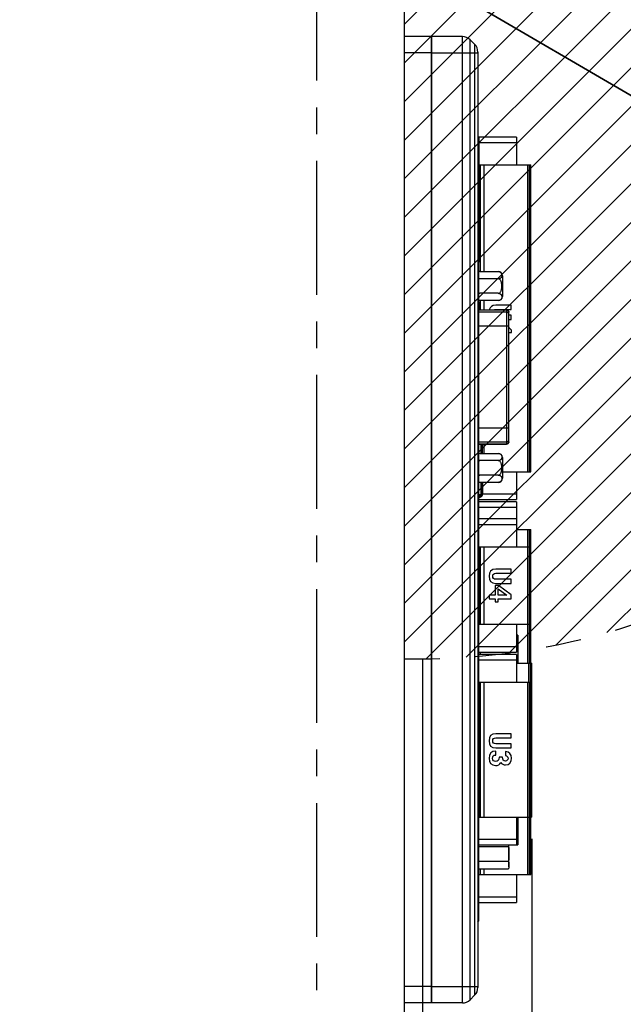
# Paper-space layout '61767N-2-A-2_1_1' of a CAD drawing. Header units: millimetres. Extents: x 0 to 594, y 1 to 420.
# Tile 203 of 222: x 428 to 483, y 186 to 276. Entities that reach past the tile are written whole.
import ezdxf

# ---------------------------------------------------------------- set-up
doc = ezdxf.new("R2010")
doc.units = ezdxf.units.MM
doc.header["$LTSCALE"] = 32.67
doc.linetypes.add('CENTER', pattern=[0.6, 0.375, -0.075, 0.075, -0.075])
doc.linetypes.add('DOT', pattern=[0.2, 0.1, -0.1])
doc.layers.get('0').update_dxf_attribs({"linetype": 'CONTINUOUS'})
for name, color, linetype in [('61753N-0_DXF_CONTINUOUS_LINE', 7, 'CONTINUOUS'), ('61756N-0_DXF_CONTINUOUS_LINE', 7, 'CONTINUOUS'), ('61767N-2-A-2_DXF_DIMENSION', 7, 'CONTINUOUS'), ('61767N-2-A-2_DXF_HATCHING', 7, 'CONTINUOUS'), ('61779N-0_DXF_CONTINUOUS_LINE', 7, 'CONTINUOUS'), ('618015231321DXF_CONTINUOUS_LINE', 7, 'CONTINUOUS'), ('61852N-1_DXF_CONTINUOUS_LINE', 7, 'CONTINUOUS'), ('7499021125_DXF_CONTINUOUS_LINE', 7, 'CONTINUOUS'), ('C-1734354-1-DXF_CONTINUOUS_LINE', 7, 'CONTINUOUS'), ('DETAIL', 7, 'CONTINUOUS'), ('MC_1_5-16-GFDXF_CONTINUOUS_LINE', 7, 'CONTINUOUS'), ('MC_1_5-8-GF-DXF_CONTINUOUS_LINE', 7, 'CONTINUOUS'), ('PLG-3B_DXF_CONTINUOUS_LINE', 7, 'CONTINUOUS'), ('U1-PXC_18472DXF_CONTINUOUS_LINE', 7, 'CONTINUOUS'), ('U2-PXC_18472DXF_CONTINUOUS_LINE', 7, 'CONTINUOUS'), ('U3-PXC_18471DXF_CONTINUOUS_LINE', 7, 'CONTINUOUS'), ('U4-PXC_18470DXF_CONTINUOUS_LINE', 7, 'CONTINUOUS'), ('U7-PXC_18471DXF_CONTINUOUS_LINE', 7, 'CONTINUOUS')]:
    doc.layers.add(name, color=color, linetype=linetype)
doc.styles.get("Standard").update_dxf_attribs({"font": 'arial.ttf'})
doc.dimstyles.new('DIMSTYLE_2', dxfattribs={"dimtxt": 3, "dimasz": 4, "dimexe": 0.18, "dimexo": 0.0625, "dimgap": 0.09, "dimtad": 1, "dimlfac": 2, "dimdsep": 46, "dimtxsty": 'Standard', "dimblk": '_FILLED', "dimblk1": '_FILLED', "dimblk2": '_FILLED', "dimcen": 0.09, "dimadec": 0, "dimazin": 0, "dimtp": 0.5, "dimtm": 0.5, "dimtfac": 1, "dimtofl": 0, "dimtmove": 0, "dimatfit": 3, "dimldrblk": '_FILLED', "dimfxl": 0, "dimtolj": 1, "dimarcsym": 0})
doc.dimstyles.new('DIMSTYLE_6', dxfattribs={"dimtxt": 3, "dimasz": 4, "dimexe": 0.18, "dimexo": 0.0625, "dimgap": 0.09, "dimtad": 1, "dimlfac": 2, "dimdsep": 46, "dimtxsty": 'Standard', "dimblk": '_FILLED', "dimblk1": '_FILLED', "dimblk2": '_FILLED', "dimcen": 0.09, "dimadec": 0, "dimazin": 0, "dimtp": 0.5, "dimtm": 0.5, "dimtfac": 1, "dimtofl": 0, "dimtmove": 0, "dimatfit": 3, "dimldrblk": '_FILLED', "dimfxl": 0, "dimtolj": 1, "dimarcsym": 0})

# ---------------------------------------------------------------- blocks, each defined once
blk = doc.blocks.new('_FILLED')
at = {"color": 0, "linetype": 'ByBlock'}
blk.add_solid([(0, 0), (-1, 0.1625), (-1, -0.1625)], dxfattribs=at)
blk = doc.blocks.new('*D13')
at = {"layer": '61767N-2-A-2_DXF_DIMENSION', "color": 2, "linetype": 'Continuous'}
for p, q in [((518.98, 249.061), (464.592, 280.857)), ((464.592, 280.857), (532.783, 240.992)), ((518.98, 249.061), (518.98, 249.061))]:
    blk.add_line(p, q, dxfattribs=at)
at = {"layer": '61767N-2-A-2_DXF_DIMENSION', "color": 2, "linetype": 'Continuous', "xscale": 4, "yscale": 4, "zscale": 4, "rotation": 149.6879128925}
blk.add_blockref('_FILLED', (518.98, 249.061), dxfattribs=at)
blk = doc.blocks.new('*D18')
at = {"layer": '61767N-2-A-2_DXF_DIMENSION', "color": 2, "linetype": 'Continuous'}
for p, q in [((475.042, 201.382), (475.042, 110.607)), ((391.592, 137.607), (391.592, 110.607)), ((391.592, 112.607), (433.317, 112.607)), ((475.042, 112.607), (433.317, 112.607))]:
    blk.add_line(p, q, dxfattribs=at)
at = {"layer": '61767N-2-A-2_DXF_DIMENSION', "color": 2, "linetype": 'Continuous', "xscale": 4, "yscale": 4, "zscale": 4, "rotation": 180}
blk.add_blockref('_FILLED', (391.592, 112.607), dxfattribs=at)
at = {"layer": '61767N-2-A-2_DXF_DIMENSION', "color": 2, "linetype": 'Continuous', "xscale": 4, "yscale": 4, "zscale": 4}
blk.add_blockref('_FILLED', (475.042, 112.607), dxfattribs=at)
blk = doc.blocks.new('HATCHING_BL29', base_point=(459.34, 243.607))
at = {"layer": '61767N-2-A-2_DXF_HATCHING', "color": 9, "linetype": 'CENTER'}
blk.add_line((455.342, 133.607), (455.342, 345.315), dxfattribs=at)

psp = doc.layouts.new('61767N-2-A-2_1_1')

# ---------------------------------------------------------------- hatches: boundary and pattern name
at = {"layer": '61767N-2-A-2_DXF_HATCHING', "linetype": 'Continuous'}
h = psp.add_hatch(dxfattribs=at)
h.set_pattern_fill('XSEC0001', color=2, scale=2.5, angle=45, style=0, pattern_type=0)
h.set_pattern_definition([(45, (0, 0), (-1.767767, 1.767767), [])])
edge = h.paths.add_edge_path()
edge.add_line((463.3425, 279.3573), (463.3425, 217.8697))
edge.add_arc((464.5925, 280.8573), 63, 268.863104, 473.556464)
edge.add_line((439.4144, 338.6073), (442.0925, 338.6073))
edge.add_line((453.9824, 338.6073), (442.0925, 338.6073))
edge.add_arc((453.9824, 336.1073), 2.5, 16.699244, 90)
edge.add_line((462.2882, 317.1218), (456.377, 336.8257))
edge.add_arc((438.3425, 309.9381), 25, 0, 16.699244)
edge.add_line((463.3425, 283.3573), (463.3425, 309.9381))
edge.add_line((463.3425, 283.3573), (463.3425, 282.8573))
edge.add_arc((463.8425, 282.8573), 0.5, 180, 270)
edge.add_line((463.8425, 282.3573), (464.5925, 282.3573))
edge.add_arc((464.5925, 280.8573), 1.5, 270, 450)
edge.add_line((464.5925, 279.3573), (463.3425, 279.3573))

# ---------------------------------------------------------------- linework, layer by layer
at = {"layer": '61753N-0_DXF_CONTINUOUS_LINE', "color": 7, "linetype": 'Continuous'}
for p, q in [((465.8425, 274.8573), (463.3425, 274.8573)), ((465.8425, 274.8573), (465.8425, 186.3573)), ((465.8425, 186.3573), (463.3425, 186.3573))]:
    psp.add_line(p, q, dxfattribs=at)
at = {"layer": '61753N-0_DXF_CONTINUOUS_LINE', "color": 9, "linetype": 'Continuous'}
for p, q in [((465.8425, 273.3573), (463.3425, 273.3573)), ((465.8425, 187.8573), (463.3425, 187.8573))]:
    psp.add_line(p, q, dxfattribs=at)
at = {"layer": '61756N-0_DXF_CONTINUOUS_LINE', "color": 7, "linetype": 'Continuous'}
for p, q in [((470.0925, 254.2073), (470.1925, 254.2073)), ((470.1925, 228.1323), (470.1925, 254.2073)), ((470.1925, 215.7323), (470.1925, 221.0323)), ((470.1925, 194.0073), (470.1925, 203.3823)), ((470.0925, 194.0073), (470.1925, 194.0073))]:
    psp.add_line(p, q, dxfattribs=at)
for centre, start, end in [((469.8425, 254.2073), 0, 44.272069), ((469.8425, 194.0073), 316.302923, 360)]:
    psp.add_arc(centre, 0.35, start, end, dxfattribs=at)
at = {"layer": '61779N-0_DXF_CONTINUOUS_LINE', "color": 3, "linetype": 'Continuous'}
psp.add_line((463.3425, 282.3573), (463.3425, 182.0575), dxfattribs=at)
at = {"layer": '618015231321DXF_CONTINUOUS_LINE', "color": 6, "linetype": 'Continuous'}
for p, q in [((470.2609, 253.3323), (471.9735, 253.3323)), ((471.9675, 252.6698), (470.2675, 252.6698)), ((471.9735, 253.3323), (471.9741, 253.3323)), ((470.2675, 250.6823), (470.2609, 250.6823)), ((471.9675, 251.3448), (470.2675, 251.3448)), ((471.9741, 250.6823), (470.2675, 250.6823)), ((470.1925, 249.8323), (472.7175, 249.8323)), ((470.1925, 237.5323), (472.7175, 237.5323)), ((470.2609, 236.6823), (471.9735, 236.6823)), ((471.9735, 236.6823), (471.9741, 236.6823)), ((471.9675, 236.0198), (470.2675, 236.0198)), ((471.9675, 234.6948), (470.2675, 234.6948)), ((470.2675, 234.0323), (470.2609, 234.0323)), ((471.9741, 234.0323), (470.2675, 234.0323))]:
    psp.add_line(p, q, dxfattribs=at)
at = {"layer": '618015231321DXF_CONTINUOUS_LINE', "color": 9, "linetype": 'Continuous'}
for p, q in [((472.3425, 252.9573), (472.3425, 251.0573)), ((470.1925, 249.8202), (472.7175, 249.8202)), ((472.7175, 249.8323), (472.7175, 237.5323)), ((472.7175, 249.6164), (470.1925, 249.6164)), ((470.1925, 248.3786), (472.9425, 248.3786)), ((472.9425, 238.9861), (470.1925, 238.9861)), ((470.1925, 237.7483), (472.7175, 237.7483)), ((472.7175, 237.5445), (470.1925, 237.5445)), ((472.3425, 236.3073), (472.3425, 234.4073))]:
    psp.add_line(p, q, dxfattribs=at)
at = {"layer": '618015231321DXF_CONTINUOUS_LINE', "color": 2, "linetype": 'Continuous'}
psp.add_line((472.9425, 237.7573), (472.9425, 249.6073), dxfattribs=at)
at = {"layer": '618015231321DXF_CONTINUOUS_LINE', "color": 6, "linetype": 'Continuous'}
for centre, radius, start, end in [((470.2677, 252.9612), 0.3712, 91.059999, 101.698176), ((471.9675, 252.9573), 0.375, 0, 89.078074), ((470.267, 250.9776), 0.3673, 89.929493, 101.809155), ((470.2675, 251.0573), 0.375, 268.986226, 269.078074), ((471.9675, 251.0573), 0.375, 271.011826, 360), ((472.7175, 249.6073), 0.225, 0, 90), ((472.7175, 237.7573), 0.225, 270, 360), ((470.2677, 236.3112), 0.3712, 91.059999, 101.698176), ((471.9675, 236.3073), 0.375, 0, 89.078074), ((470.267, 234.3276), 0.3673, 89.929493, 101.809155), ((470.2675, 234.4073), 0.375, 268.986226, 269.078074), ((471.9675, 234.4073), 0.375, 271.011826, 360)]:
    psp.add_arc(centre, radius, start, end, dxfattribs=at)
at = {"layer": '618015231321DXF_CONTINUOUS_LINE', "color": 9, "linetype": 'Continuous'}
for centre, radius, start, end in [((472.7242, 249.5974), 0.2183, 0.002585, 2.57135), ((472.7243, 237.7673), 0.2182, 357.691662, 359.997903), ((472.7231, 237.7674), 0.2194, 357.43089, 357.693503)]:
    psp.add_arc(centre, radius, start, end, dxfattribs=at)
at = {"layer": '618015231321DXF_CONTINUOUS_LINE', "color": 6, "linetype": 'Continuous'}
for points, knots in [([(470.2675, 252.6698), (470.261, 252.6698), (470.2357, 252.6705), (470.2104, 252.6737), (470.1919, 252.6776)], [0, 0, 0, 0, 0.2546588, 1, 1, 1, 1]), ([(470.2675, 252.6698), (470.2547, 252.6698), (470.2289, 252.6672), (470.2042, 252.6594), (470.1924, 252.6545)], [0, 0, 0, 0, 0.4999594, 1, 1, 1, 1]), ([(472.2327, 252.8012), (472.2217, 252.7845), (472.1942, 252.7512), (472.1371, 252.7088), (472.0596, 252.6775), (471.9996, 252.6698), (471.9675, 252.6698)], [0, 0, 0, 0, 0.1939147, 0.4178862, 0.6869672, 1, 1, 1, 1]), ([(472.2327, 252.4072), (472.2223, 252.4387), (472.1974, 252.5005), (472.1521, 252.5709), (472.105, 252.6179), (472.0638, 252.6464), (472.0173, 252.6654), (471.9841, 252.6698), (471.9675, 252.6698)], [0, 0, 0, 0, 0.250156, 0.5000217, 0.625117, 0.7501508, 0.8751068, 1, 1, 1, 1]), ([(471.9735, 253.3323), (472.005, 253.3318), (472.0636, 253.3235), (472.1391, 253.2922), (472.1949, 253.2502), (472.2219, 253.2174), (472.2327, 253.201)], [0, 0, 0, 0, 0.3126059, 0.5809763, 0.8052034, 1, 1, 1, 1]), ([(472.2327, 253.201), (472.2428, 253.1856), (472.2596, 253.1535), (472.2757, 253.1028), (472.2844, 253.052), (472.2872, 253.0011), (472.2844, 252.9502), (472.2757, 252.8994), (472.2596, 252.8487), (472.2428, 252.8166), (472.2327, 252.8012)], [0, 0, 0, 0, 0.1319041, 0.2571158, 0.3791706, 0.4999934, 0.6208162, 0.7428708, 0.8680814, 1, 1, 1, 1]), ([(471.9675, 251.3448), (471.9841, 251.3448), (472.0173, 251.3493), (472.0638, 251.3683), (472.105, 251.3968), (472.1521, 251.4438), (472.1974, 251.5142), (472.2223, 251.576), (472.2327, 251.6075)], [0, 0, 0, 0, 0.1248929, 0.2498485, 0.3748822, 0.4999771, 0.7498433, 1, 1, 1, 1]), ([(472.2327, 251.6075), (472.2432, 251.6395), (472.2601, 251.705), (472.2811, 251.8385), (472.2898, 252.0073), (472.2811, 252.1762), (472.2601, 252.3096), (472.2432, 252.3752), (472.2327, 252.4072)], [0, 0, 0, 0, 0.1250063, 0.2500343, 0.5, 0.7499657, 0.8749937, 1, 1, 1, 1]), ([(470.1924, 251.3602), (470.2042, 251.3552), (470.2289, 251.3475), (470.2547, 251.3448), (470.2675, 251.3448)], [0, 0, 0, 0, 0.5000408, 1, 1, 1, 1]), ([(470.2614, 250.6823), (470.2555, 250.6824), (470.2324, 250.6835), (470.2094, 250.6865), (470.1925, 250.69)], [0, 0, 0, 0, 0.2548655, 1, 1, 1, 1]), ([(471.9675, 251.3448), (471.9996, 251.3448), (472.0596, 251.3372), (472.137, 251.3059), (472.1942, 251.2635), (472.2217, 251.2301), (472.2327, 251.2135)], [0, 0, 0, 0, 0.3129467, 0.5820256, 0.8060127, 1, 1, 1, 1]), ([(472.2327, 250.8137), (472.2219, 250.7973), (472.1949, 250.7646), (472.1393, 250.7227), (472.064, 250.6913), (472.0055, 250.6829), (471.9741, 250.6823)], [0, 0, 0, 0, 0.1948426, 0.4190937, 0.6874082, 1, 1, 1, 1]), ([(472.2327, 251.2135), (472.2428, 251.1981), (472.2596, 251.166), (472.2757, 251.1153), (472.2844, 251.0645), (472.2872, 251.0136), (472.2844, 250.9627), (472.2757, 250.9119), (472.2596, 250.8612), (472.2428, 250.8291), (472.2327, 250.8137)], [0, 0, 0, 0, 0.1319041, 0.2571158, 0.3791706, 0.4999934, 0.6208162, 0.7428708, 0.8680814, 1, 1, 1, 1]), ([(471.9735, 236.6823), (472.005, 236.6818), (472.0636, 236.6735), (472.1391, 236.6422), (472.1949, 236.6002), (472.2219, 236.5674), (472.2327, 236.551)], [0, 0, 0, 0, 0.3126059, 0.5809763, 0.8052034, 1, 1, 1, 1]), ([(472.2327, 236.551), (472.2428, 236.5356), (472.2596, 236.5035), (472.2757, 236.4528), (472.2844, 236.402), (472.2872, 236.3511), (472.2844, 236.3002), (472.2757, 236.2494), (472.2596, 236.1987), (472.2428, 236.1666), (472.2327, 236.1512)], [0, 0, 0, 0, 0.1319041, 0.2571158, 0.3791706, 0.4999934, 0.6208162, 0.7428708, 0.8680814, 1, 1, 1, 1]), ([(470.2675, 236.0198), (470.261, 236.0198), (470.2357, 236.0205), (470.2104, 236.0237), (470.1919, 236.0276)], [0, 0, 0, 0, 0.2546588, 1, 1, 1, 1]), ([(470.2675, 236.0198), (470.2547, 236.0198), (470.2289, 236.0172), (470.2042, 236.0094), (470.1924, 236.0045)], [0, 0, 0, 0, 0.4999594, 1, 1, 1, 1]), ([(472.2327, 236.1512), (472.2217, 236.1345), (472.1942, 236.1012), (472.1371, 236.0588), (472.0596, 236.0275), (471.9996, 236.0198), (471.9675, 236.0198)], [0, 0, 0, 0, 0.1939147, 0.4178862, 0.6869672, 1, 1, 1, 1]), ([(472.2327, 235.7572), (472.2223, 235.7887), (472.1974, 235.8505), (472.1521, 235.9209), (472.105, 235.9679), (472.0638, 235.9964), (472.0173, 236.0154), (471.9841, 236.0198), (471.9675, 236.0198)], [0, 0, 0, 0, 0.250156, 0.5000217, 0.625117, 0.7501508, 0.8751068, 1, 1, 1, 1]), ([(472.2327, 234.9575), (472.2432, 234.9895), (472.2601, 235.055), (472.2811, 235.1885), (472.2898, 235.3573), (472.2811, 235.5262), (472.2601, 235.6596), (472.2432, 235.7252), (472.2327, 235.7572)], [0, 0, 0, 0, 0.1250063, 0.2500343, 0.5, 0.7499657, 0.8749937, 1, 1, 1, 1]), ([(470.1924, 234.7102), (470.2042, 234.7052), (470.2289, 234.6975), (470.2547, 234.6948), (470.2675, 234.6948)], [0, 0, 0, 0, 0.5000408, 1, 1, 1, 1]), ([(471.9675, 234.6948), (471.9841, 234.6948), (472.0173, 234.6993), (472.0638, 234.7183), (472.105, 234.7468), (472.1521, 234.7938), (472.1974, 234.8642), (472.2223, 234.926), (472.2327, 234.9575)], [0, 0, 0, 0, 0.1248929, 0.2498485, 0.3748822, 0.4999771, 0.7498433, 1, 1, 1, 1]), ([(471.9675, 234.6948), (471.9996, 234.6948), (472.0596, 234.6872), (472.137, 234.6559), (472.1942, 234.6135), (472.2217, 234.5801), (472.2327, 234.5635)], [0, 0, 0, 0, 0.3129467, 0.5820256, 0.8060127, 1, 1, 1, 1]), ([(472.2327, 234.5635), (472.2428, 234.5481), (472.2596, 234.516), (472.2757, 234.4653), (472.2844, 234.4145), (472.2872, 234.3636), (472.2844, 234.3127), (472.2757, 234.2619), (472.2596, 234.2112), (472.2428, 234.1791), (472.2327, 234.1637)], [0, 0, 0, 0, 0.1319041, 0.2571158, 0.3791706, 0.4999934, 0.6208162, 0.7428708, 0.8680814, 1, 1, 1, 1]), ([(470.2614, 234.0323), (470.2555, 234.0324), (470.2324, 234.0335), (470.2094, 234.0365), (470.1925, 234.04)], [0, 0, 0, 0, 0.2548655, 1, 1, 1, 1]), ([(472.2327, 234.1637), (472.2219, 234.1473), (472.1949, 234.1146), (472.1393, 234.0727), (472.064, 234.0413), (472.0055, 234.0329), (471.9741, 234.0323)], [0, 0, 0, 0, 0.1948426, 0.4190937, 0.6874082, 1, 1, 1, 1])]:
    psp.add_open_spline(points, degree=3, knots=knots, dxfattribs=at)
at = {"layer": '618015231321DXF_CONTINUOUS_LINE', "color": 9, "linetype": 'Continuous'}
for points, knots in [([(472.7175, 249.8202), (472.7459, 249.8202), (472.8033, 249.8093), (472.8767, 249.7624), (472.9274, 249.6918), (472.941, 249.6353), (472.9423, 249.6072)], [0, 0, 0, 0, 0.2511051, 0.5015205, 0.751026, 1, 1, 1, 1]), ([(472.9425, 249.3936), (472.9425, 249.4226), (472.9308, 249.4813), (472.8806, 249.5553), (472.8058, 249.6048), (472.7468, 249.6164), (472.7175, 249.6164)], [0, 0, 0, 0, 0.2489006, 0.4984031, 0.7488404, 1, 1, 1, 1]), ([(472.7175, 237.7483), (472.7468, 237.7483), (472.8058, 237.7598), (472.8806, 237.8094), (472.9308, 237.8834), (472.9425, 237.9421), (472.9425, 237.9711)], [0, 0, 0, 0, 0.2511596, 0.5015969, 0.7510994, 1, 1, 1, 1]), ([(472.9423, 237.7575), (472.941, 237.7294), (472.9274, 237.6728), (472.8767, 237.6023), (472.8033, 237.5554), (472.7459, 237.5445), (472.7175, 237.5445)], [0, 0, 0, 0, 0.248974, 0.4984795, 0.7488949, 1, 1, 1, 1])]:
    psp.add_open_spline(points, degree=3, knots=knots, dxfattribs=at)
at = {"layer": '61852N-1_DXF_CONTINUOUS_LINE', "color": 7, "linetype": 'Continuous'}
for p, q in [((468.6783, 274.8573), (465.8425, 274.8573)), ((465.8425, 186.3573), (465.8425, 274.8573)), ((469.7996, 274.1502), (469.3854, 274.5644)), ((470.0925, 273.4431), (470.0925, 187.7716)), ((469.7996, 187.0644), (469.3854, 186.6502)), ((468.6783, 186.3573), (465.8425, 186.3573))]:
    psp.add_line(p, q, dxfattribs=at)
at = {"layer": '61852N-1_DXF_CONTINUOUS_LINE', "color": 9, "linetype": 'Continuous'}
for p, q in [((468.6783, 186.3573), (468.6783, 274.8573)), ((469.3854, 186.6502), (469.3854, 274.5644)), ((469.7996, 274.1502), (469.7996, 187.0644)), ((465.8425, 273.3573), (470.0925, 273.3573)), ((465.8425, 187.8573), (470.0925, 187.8573))]:
    psp.add_line(p, q, dxfattribs=at)
at = {"layer": '61852N-1_DXF_CONTINUOUS_LINE', "color": 7, "linetype": 'Continuous'}
for centre, start, end in [((468.6783, 273.8573), 45, 90), ((469.0925, 273.4431), 0, 45), ((469.0925, 187.7716), 315, 360), ((468.6783, 187.3573), 270, 315)]:
    psp.add_arc(centre, 1, start, end, dxfattribs=at)
at = {"layer": '7499021125_DXF_CONTINUOUS_LINE', "color": 7, "linetype": 'Continuous'}
for p, q in [((470.4075, 236.6823), (470.4075, 237.5323)), ((470.4325, 237.5323), (470.4325, 236.6823)), ((470.5325, 236.6823), (470.5325, 237.5323)), ((470.4325, 232.9123), (470.4325, 234.0323)), ((470.5325, 234.0323), (470.5325, 232.9123)), ((470.4075, 232.8873), (470.1925, 232.8873)), ((470.4075, 232.7873), (470.1925, 232.7873))]:
    psp.add_line(p, q, dxfattribs=at)
at = {"layer": '7499021125_DXF_CONTINUOUS_LINE', "color": 9, "linetype": 'Continuous'}
for p, q in [((470.4075, 232.8873), (470.4075, 234.0323)), ((470.1925, 232.9123), (470.4325, 232.9123)), ((470.406, 232.7864), (470.4304, 232.7489))]:
    psp.add_line(p, q, dxfattribs=at)
at = {"layer": '7499021125_DXF_CONTINUOUS_LINE', "color": 7, "linetype": 'Continuous'}
for centre, radius, start, end in [((468.7925, 235.2623), 3, 297.906932, 303.090329), ((468.7925, 235.2623), 2.9, 298.963021, 301.251037), ((470.4075, 232.9123), 0.125, 270, 360), ((470.4075, 232.9123), 0.025, 270, 360), ((470.3076, 232.9373), 0.2249, 303.090329, 337.038914)]:
    psp.add_arc(centre, radius, start, end, dxfattribs=at)
at = {"layer": 'C-1734354-1-DXF_CONTINUOUS_LINE', "color": 7, "linetype": 'Continuous'}
for p, q in [((470.1925, 200.6882), (472.8938, 200.6882)), ((472.9425, 198.8348), (472.9425, 200.8323)), ((470.1925, 199.3315), (472.8938, 199.3315)), ((470.1925, 198.6531), (472.8938, 198.6531)), ((472.9425, 198.8348), (472.8938, 198.6531))]:
    psp.add_line(p, q, dxfattribs=at)
for points in [[(472.9256, 200.8323), (472.9174, 200.7838), (472.9065, 200.7357), (472.8938, 200.6882)], [(472.8938, 200.6882), (472.9239, 200.4635), (472.9425, 200.2366), (472.9425, 200.0098)], [(472.9425, 200.0098), (472.9425, 199.7831), (472.9239, 199.5562), (472.8938, 199.3315)]]:
    psp.add_open_spline(points, degree=3, dxfattribs=at)
for points, knots in [([(472.8938, 199.3315), (472.9013, 199.3035), (472.9284, 199.1924), (472.9425, 199.0777), (472.9425, 198.9923)], [0, 0, 0, 0, 0.2531812, 1, 1, 1, 1]), ([(472.9425, 198.9923), (472.9425, 198.9639), (472.938, 198.8494), (472.9161, 198.7362), (472.8938, 198.6531)], [0, 0, 0, 0, 0.2479697, 1, 1, 1, 1])]:
    psp.add_open_spline(points, degree=3, knots=knots, dxfattribs=at)
at = {"layer": 'DETAIL', "color": 7, "linetype": 'Continuous'}
for p, q in [((463.3425, 279.3573), (463.3425, 217.8697)), ((465.0125, 217.8697), (465.0125, 182.0575))]:
    psp.add_line(p, q, dxfattribs=at)
at = {"layer": 'DETAIL', "color": 7, "linetype": 'DOT'}
psp.add_arc((464.5925, 280.8573), 63, 268.863104, 113.556464, dxfattribs=at)
at = {"layer": 'MC_1_5-16-GFDXF_CONTINUOUS_LINE', "color": 7, "linetype": 'Continuous'}
for q in [(470.0925, 265.6323), (470.1925, 263.1073)]:
    psp.add_line((470.1925, 265.6323), q, dxfattribs=at)
at = {"layer": 'MC_1_5-16-GFDXF_CONTINUOUS_LINE', "color": 9, "linetype": 'Continuous'}
psp.add_line((470.0925, 265.3823), (470.1925, 265.3823), dxfattribs=at)
at = {"layer": 'MC_1_5-8-GF-DXF_CONTINUOUS_LINE', "color": 7, "linetype": 'Continuous'}
psp.add_line((470.2925, 218.4823), (470.2925, 218.2823), dxfattribs=at)
at = {"layer": 'PLG-3B_DXF_CONTINUOUS_LINE', "color": 7, "linetype": 'Continuous'}
psp.add_arc((467.7825, 249.9573), 2.5, 357.129968, 15.133341, dxfattribs=at)
at = {"layer": 'U1-PXC_18472DXF_CONTINUOUS_LINE', "color": 7, "linetype": 'Continuous'}
for p, q in [((473.6425, 265.6573), (470.1925, 265.6573)), ((470.1925, 265.6402), (470.1925, 265.6573)), ((473.6425, 265.6573), (473.6425, 263.1073)), ((470.1925, 263.1073), (474.9425, 263.1073)), ((470.1925, 263.1073), (470.1925, 254.2073)), ((470.6425, 263.1073), (470.6425, 253.3323)), ((474.6425, 263.1073), (474.6425, 235.0073)), ((474.9425, 235.0073), (474.9425, 263.1073)), ((470.6425, 250.6823), (470.6425, 249.8323)), ((473.1425, 250.2566), (471.7408, 250.2566)), ((471.7436, 249.8744), (473.1425, 249.8744)), ((473.1425, 249.8744), (473.1425, 250.2566)), ((473.1425, 249.3342), (472.9425, 249.3342)), ((472.9425, 248.9519), (473.1425, 248.9519)), ((473.1425, 248.9519), (473.1425, 249.3342)), ((473.1702, 247.758), (473.1702, 247.9769)), ((472.9425, 247.758), (473.1702, 247.758)), ((470.6425, 237.5323), (470.6425, 236.6823)), ((472.3425, 235.0073), (474.9425, 235.0073)), ((473.6425, 235.0073), (473.6425, 232.4573)), ((470.1925, 232.4573), (473.6425, 232.4573))]:
    psp.add_line(p, q, dxfattribs=at)
at = {"layer": 'U1-PXC_18472DXF_CONTINUOUS_LINE', "color": 9, "linetype": 'Continuous'}
for p, q in [((470.1925, 265.1573), (473.6425, 265.1573)), ((470.3425, 253.3323), (470.3425, 263.1073)), ((474.7925, 263.1073), (474.7925, 235.0073)), ((470.3425, 249.8323), (470.3425, 250.6823)), ((473.6425, 232.9573), (470.5325, 232.9573))]:
    psp.add_line(p, q, dxfattribs=at)
at = {"layer": 'U1-PXC_18472DXF_CONTINUOUS_LINE', "color": 7, "linetype": 'Continuous'}
for points in [[(471.7408, 250.2566), (471.392, 250.2566), (471.203, 250.0951), (471.1395, 249.8324)], [(471.5573, 249.8325), (471.6042, 249.8608), (471.6664, 249.8744), (471.7436, 249.8744)], [(473.1702, 247.9769), (473.0792, 248.0472), (473.0005, 248.0928), (472.9423, 248.2337)]]:
    psp.add_open_spline(points, degree=3, dxfattribs=at)
at = {"layer": 'U2-PXC_18472DXF_CONTINUOUS_LINE', "color": 7, "linetype": 'Continuous'}
for p, q in [((473.6425, 232.2573), (470.1925, 232.2573)), ((473.6425, 232.2573), (473.6425, 230.6823)), ((473.6425, 229.7073), (474.9425, 229.7073)), ((474.6425, 229.7073), (474.6425, 228.1323)), ((474.9425, 228.1323), (474.9425, 229.7073)), ((474.6425, 221.0323), (474.6425, 217.4823)), ((474.9425, 217.4823), (474.9425, 221.0323)), ((474.6425, 203.3823), (474.6425, 198.1073)), ((474.9425, 198.1073), (474.9425, 203.3823)), ((470.6425, 198.6531), (470.6425, 198.1073)), ((470.1925, 198.1073), (474.9425, 198.1073)), ((473.6425, 198.1073), (473.6425, 195.5573)), ((470.1925, 195.5573), (473.6425, 195.5573))]:
    psp.add_line(p, q, dxfattribs=at)
at = {"layer": 'U2-PXC_18472DXF_CONTINUOUS_LINE', "color": 9, "linetype": 'Continuous'}
for p, q in [((470.1925, 231.7573), (473.6425, 231.7573)), ((474.7925, 229.7073), (474.7925, 228.1323)), ((474.7925, 221.0323), (474.7925, 217.4823)), ((474.7925, 203.3823), (474.7925, 198.1073)), ((470.3425, 198.1073), (470.3425, 198.6531)), ((473.6425, 196.0573), (470.1925, 196.0573))]:
    psp.add_line(p, q, dxfattribs=at)
at = {"layer": 'U3-PXC_18471DXF_CONTINUOUS_LINE', "color": 7, "linetype": 'Continuous'}
for p, q in [((473.6425, 218.2823), (470.1925, 218.2823)), ((473.6425, 218.2823), (473.6425, 215.7323)), ((470.1925, 215.7323), (474.9425, 215.7323)), ((470.1925, 215.7323), (470.1925, 203.3823)), ((470.6425, 215.7323), (470.6425, 203.3823)), ((474.6425, 215.7323), (474.6425, 203.3823)), ((474.9425, 203.3823), (474.9425, 215.7323)), ((473.1425, 211.013), (471.7408, 211.013)), ((473.1425, 210.6307), (473.1425, 211.013)), ((471.7436, 210.6307), (473.1425, 210.6307)), ((471.7298, 209.0546), (471.7298, 209.4202)), ((471.7408, 209.7083), (473.1425, 209.7083)), ((473.1425, 210.0906), (471.7436, 210.0906)), ((472.6217, 209.3787), (472.6217, 209.013)), ((473.1425, 209.7083), (473.1425, 210.0906)), ((472.3558, 208.8717), (472.04, 208.8717)), ((470.1925, 203.3823), (474.9425, 203.3823)), ((473.6425, 203.3823), (473.6425, 200.8323)), ((470.1925, 200.8323), (473.6425, 200.8323))]:
    psp.add_line(p, q, dxfattribs=at)
at = {"layer": 'U3-PXC_18471DXF_CONTINUOUS_LINE', "color": 9, "linetype": 'Continuous'}
for p, q in [((470.1925, 217.7823), (473.6425, 217.7823)), ((470.3425, 203.3823), (470.3425, 215.7323)), ((474.7925, 215.7323), (474.7925, 203.3823)), ((473.6425, 201.3323), (470.1925, 201.3323))]:
    psp.add_line(p, q, dxfattribs=at)
at = {"layer": 'U3-PXC_18471DXF_CONTINUOUS_LINE', "color": 7, "linetype": 'Continuous'}
for points in [[(471.7408, 211.013), (471.3004, 211.013), (471.1148, 210.7554), (471.1148, 210.3621)], [(471.1148, 210.3621), (471.1148, 209.9687), (471.3004, 209.7083), (471.7408, 209.7083)], [(471.4527, 210.3621), (471.4527, 210.5476), (471.5525, 210.6307), (471.7436, 210.6307)], [(471.7436, 210.0906), (471.5525, 210.0906), (471.4527, 210.1765), (471.4527, 210.3621)], [(471.7298, 209.4202), (471.353, 209.4202), (471.1148, 209.2014), (471.1148, 208.7526)], [(473.1702, 208.7693), (473.1702, 209.1044), (472.9901, 209.3759), (472.6217, 209.3787)], [(471.1148, 208.7526), (471.1148, 208.3925), (471.3142, 208.1017), (471.7104, 208.1017)], [(471.4306, 208.7582), (471.4306, 208.9632), (471.5248, 209.0546), (471.7298, 209.0546)], [(471.727, 208.4673), (471.5552, 208.4673), (471.4306, 208.5698), (471.4306, 208.7582)], [(471.7104, 208.1017), (471.9347, 208.1017), (472.1093, 208.1765), (472.1924, 208.3898)], [(472.04, 208.8717), (472.0372, 208.5947), (471.9514, 208.4673), (471.727, 208.4673)], [(472.1924, 208.3898), (472.2727, 208.2319), (472.4527, 208.1488), (472.6273, 208.1488)], [(472.6134, 208.5144), (472.4278, 208.5144), (472.3558, 208.6141), (472.3558, 208.8717)], [(472.8544, 208.772), (472.8544, 208.6058), (472.7519, 208.5144), (472.6134, 208.5144)], [(472.6217, 209.013), (472.7575, 209.0075), (472.8544, 208.9078), (472.8544, 208.772)], [(472.6273, 208.1488), (472.9818, 208.1488), (473.1702, 208.4091), (473.1702, 208.7693)]]:
    psp.add_open_spline(points, degree=3, dxfattribs=at)
at = {"layer": 'U4-PXC_18470DXF_CONTINUOUS_LINE', "color": 7, "linetype": 'Continuous'}
for p, q in [((473.6425, 230.6823), (470.1925, 230.6823)), ((473.6425, 230.6823), (473.6425, 228.1323)), ((470.1925, 228.1323), (474.9425, 228.1323)), ((470.1925, 228.1323), (470.1925, 221.0323)), ((470.6425, 228.1323), (470.6425, 221.0323)), ((474.6425, 228.1323), (474.6425, 221.0323)), ((474.9425, 221.0323), (474.9425, 228.1323)), ((473.1425, 226.0851), (471.7408, 226.0851)), ((471.7436, 225.7028), (473.1425, 225.7028)), ((473.1425, 225.7028), (473.1425, 226.0851)), ((471.9901, 224.5865), (471.6688, 224.5865)), ((471.6688, 224.5865), (471.6688, 223.7084)), ((471.7408, 224.7804), (473.1425, 224.7804)), ((473.1425, 225.1627), (471.7436, 225.1627)), ((473.1425, 223.7389), (471.9901, 224.5865)), ((473.1425, 224.7804), (473.1425, 225.1627)), ((471.6688, 223.7084), (471.1425, 223.7084)), ((471.1425, 223.7084), (471.1425, 223.3593)), ((471.9514, 224.2818), (472.7325, 223.7139)), ((471.9514, 223.7084), (471.9514, 224.2818)), ((472.7325, 223.7084), (471.9514, 223.7084)), ((472.7325, 223.7139), (472.7325, 223.7084)), ((473.1425, 223.3593), (473.1425, 223.7389)), ((471.1425, 223.3593), (471.6688, 223.3593)), ((471.6688, 223.3593), (471.6688, 223.0796)), ((471.6688, 223.0796), (471.9514, 223.0796)), ((471.9514, 223.3593), (473.1425, 223.3593)), ((471.9514, 223.0796), (471.9514, 223.3593)), ((470.1925, 221.0323), (474.9425, 221.0323)), ((473.6425, 221.0323), (473.6425, 218.4823)), ((470.1925, 218.4823), (473.6425, 218.4823))]:
    psp.add_line(p, q, dxfattribs=at)
at = {"layer": 'U4-PXC_18470DXF_CONTINUOUS_LINE', "color": 9, "linetype": 'Continuous'}
for p, q in [((470.1925, 230.1823), (473.6425, 230.1823)), ((470.3425, 221.0323), (470.3425, 228.1323)), ((474.7925, 228.1323), (474.7925, 221.0323)), ((473.6425, 218.9823), (470.1925, 218.9823))]:
    psp.add_line(p, q, dxfattribs=at)
at = {"layer": 'U4-PXC_18470DXF_CONTINUOUS_LINE', "color": 7, "linetype": 'Continuous'}
for points in [[(471.7408, 226.0851), (471.3004, 226.0851), (471.1148, 225.8275), (471.1148, 225.4341)], [(471.1148, 225.4341), (471.1148, 225.0408), (471.3004, 224.7804), (471.7408, 224.7804)], [(471.4527, 225.4341), (471.4527, 225.6197), (471.5525, 225.7028), (471.7436, 225.7028)], [(471.7436, 225.1627), (471.5525, 225.1627), (471.4527, 225.2485), (471.4527, 225.4341)]]:
    psp.add_open_spline(points, degree=3, dxfattribs=at)
at = {"layer": 'U7-PXC_18471DXF_CONTINUOUS_LINE', "color": 7, "linetype": 'Continuous'}
for p, q in [((473.7425, 220.0323), (473.6425, 220.0323)), ((473.7425, 220.0323), (473.7425, 217.4823)), ((473.6425, 217.4823), (475.0425, 217.4823)), ((474.7425, 217.4823), (474.7425, 215.7323)), ((475.0425, 203.3823), (475.0425, 217.4823)), ((473.7425, 203.3823), (473.7425, 200.8323)), ((475.0425, 203.3823), (474.9425, 203.3823)), ((473.6425, 200.8323), (473.7425, 200.8323))]:
    psp.add_line(p, q, dxfattribs=at)
at = {"layer": 'U7-PXC_18471DXF_CONTINUOUS_LINE', "color": 9, "linetype": 'Continuous'}
for p, q in [((473.6425, 219.5323), (473.7425, 219.5323)), ((474.8925, 217.4823), (474.8925, 215.7323)), ((473.7425, 201.3323), (473.6425, 201.3323))]:
    psp.add_line(p, q, dxfattribs=at)

# ---------------------------------------------------------------- block references
psp.add_blockref('HATCHING_BL29', (459.3397, 243.6073))

# ---------------------------------------------------------------- dimensions: what is measured, and where the dimension line sits
at = {"layer": '61767N-2-A-2_DXF_DIMENSION', "color": 2, "linetype": 'Continuous'}
dim = psp.add_radius_dim(center=(464.5925, 280.8573), mpoint=(518.98, 249.0612), dimstyle='DIMSTYLE_6', dxfattribs=at)
dim.commit()
dim.dimension.update_dxf_attribs({"geometry": '*D13', "text_midpoint": (524.5154, 246.6938), "dimtype": 164})
dim = psp.add_linear_dim(base=(475.0425, 112.6073), p1=(391.5925, 137.6073), p2=(475.0425, 201.3823), dimstyle='DIMSTYLE_2', dxfattribs=at)
dim.commit()
dim.dimension.update_dxf_attribs({"geometry": '*D18', "text_midpoint": (428.0759, 113.3573), "dimtype": 160})

doc.saveas('drawing.dxf')
